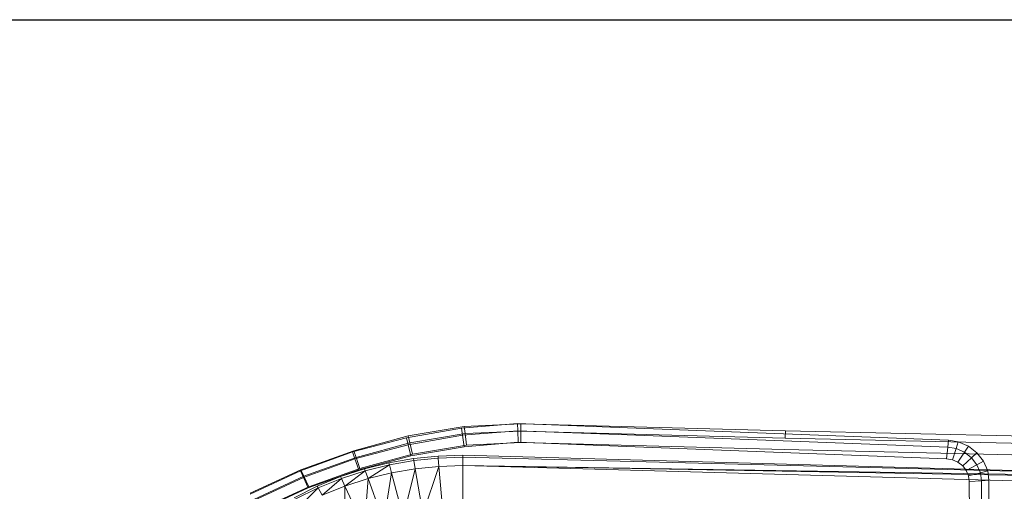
# Model space of a CAD drawing. Header units: metres. Extents: x 397.7 to 427.5, y 12.7 to 28.4.
# Tile 75 of 126: x 406.641 to 407.225, y 27.37 to 27.649. Entities that reach past the tile are written whole.
import ezdxf

# ---------------------------------------------------------------- set-up
doc = ezdxf.new("R2010")
doc.units = ezdxf.units.M
for name, color, linetype, lineweight in [('A-DETL-____-MBND', 7, 'Continuous', 18), ('A-WALL-____-MCUT', 7, 'Continuous', 25), ('A-WALL-____-OTLN', 7, 'Continuous', 25)]:
    doc.layers.add(name, color=color, linetype=linetype, lineweight=lineweight)

# ---------------------------------------------------------------- blocks, each defined once
blk = doc.blocks.new('Family - Inodor P4-151432-08_TEL_P5')
at = {"layer": 'A-DETL-____-MBND', "color": 253, "true_color": 0xaaaaaa}
for p, q in [((0.2158, 0.38396), (0.24905, 0.38674)), ((0.2158, 0.38396), (0.24905, 0.38674)), ((0.25093, 0.38648), (0.21744, 0.38501)), ((0.25093, 0.38648), (0.21744, 0.38501)), ((0.24905, 0.38674), (0.24916, 0.38251)), ((0.24916, 0.38251), (0.24905, 0.38674)), ((0.24905, 0.38674), (0.31422, 0.38426)), ((0.24905, 0.38674), (0.31422, 0.38426)), ((0.40793, 0.38234), (0.25093, 0.38648)), ((0.25093, 0.38648), (0.25097, 0.38225)), ((0.40793, 0.38234), (0.25093, 0.38648)), ((0.25097, 0.38225), (0.25093, 0.38648)), ((0.18317, 0.37834), (0.2158, 0.38396)), ((0.18317, 0.37834), (0.2158, 0.38396)), ((0.21744, 0.38501), (0.18411, 0.3794)), ((0.21744, 0.38501), (0.18411, 0.3794)), ((0.18417, 0.37421), (0.2164, 0.37977)), ((0.18417, 0.37421), (0.2164, 0.37977)), ((0.21793, 0.3808), (0.18512, 0.37527)), ((0.21793, 0.3808), (0.18512, 0.37527)), ((0.2158, 0.38396), (0.2164, 0.37977)), ((0.2164, 0.37977), (0.2158, 0.38396)), ((0.2164, 0.37977), (0.24916, 0.38251)), ((0.2164, 0.37977), (0.24916, 0.38251)), ((0.2164, 0.37977), (0.21736, 0.37298)), ((0.21736, 0.37298), (0.2164, 0.37977)), ((0.21744, 0.38501), (0.21793, 0.3808)), ((0.21793, 0.3808), (0.21744, 0.38501)), ((0.25097, 0.38225), (0.21793, 0.3808)), ((0.25097, 0.38225), (0.21793, 0.3808)), ((0.21793, 0.3808), (0.21873, 0.37399)), ((0.21873, 0.37399), (0.21793, 0.3808)), ((0.24916, 0.38251), (0.24933, 0.37566)), ((0.24933, 0.37566), (0.24916, 0.38251)), ((0.24916, 0.38251), (0.31404, 0.38004)), ((0.24916, 0.38251), (0.31404, 0.38004)), ((0.40776, 0.37812), (0.25097, 0.38225)), ((0.25097, 0.38225), (0.25103, 0.37541)), ((0.40776, 0.37812), (0.25097, 0.38225)), ((0.25103, 0.37541), (0.25097, 0.38225)), ((0.31404, 0.38004), (0.50425, 0.37265)), ((0.31404, 0.38004), (0.50425, 0.37265)), ((0.31422, 0.38426), (0.50472, 0.37687)), ((0.31422, 0.38426), (0.50472, 0.37687)), ((0.40793, 0.38234), (0.40776, 0.37812)), ((0.40776, 0.37812), (0.40793, 0.38234)), ((0.72747, 0.37522), (0.40793, 0.38234)), ((0.72747, 0.37522), (0.40793, 0.38234)), ((0.15122, 0.3699), (0.18317, 0.37834)), ((0.15122, 0.3699), (0.18317, 0.37834)), ((0.18411, 0.3794), (0.15186, 0.3706)), ((0.18411, 0.3794), (0.15186, 0.3706)), ((0.15261, 0.36588), (0.18417, 0.37421)), ((0.15261, 0.36588), (0.18417, 0.37421)), ((0.18512, 0.37527), (0.15326, 0.36659)), ((0.18512, 0.37527), (0.15326, 0.36659)), ((0.18317, 0.37834), (0.18417, 0.37421)), ((0.18417, 0.37421), (0.18317, 0.37834)), ((0.18411, 0.3794), (0.18512, 0.37527)), ((0.18512, 0.37527), (0.18411, 0.3794)), ((0.18417, 0.37421), (0.18578, 0.36754)), ((0.18578, 0.36754), (0.18417, 0.37421)), ((0.18512, 0.37527), (0.18674, 0.3686)), ((0.18674, 0.3686), (0.18512, 0.37527)), ((0.21873, 0.37399), (0.18674, 0.3686)), ((0.21873, 0.37399), (0.18674, 0.3686)), ((0.24933, 0.37566), (0.21736, 0.37298)), ((0.24933, 0.37566), (0.21736, 0.37298)), ((0.24933, 0.37566), (0.21736, 0.37298)), ((0.21736, 0.37298), (0.24933, 0.37566)), ((0.25103, 0.37541), (0.21873, 0.37399)), ((0.25103, 0.37541), (0.21873, 0.37399)), ((0.31375, 0.3732), (0.24933, 0.37566)), ((0.31375, 0.3732), (0.24933, 0.37566)), ((0.31375, 0.3732), (0.24933, 0.37566)), ((0.24933, 0.37566), (0.31375, 0.3732)), ((0.40749, 0.37128), (0.25103, 0.37541)), ((0.40749, 0.37128), (0.25103, 0.37541)), ((0.72725, 0.371), (0.40776, 0.37812)), ((0.72725, 0.371), (0.40776, 0.37812)), ((0.50472, 0.37687), (0.50425, 0.37265)), ((0.50425, 0.37265), (0.50472, 0.37687)), ((0.50472, 0.37687), (0.51046, 0.37594)), ((0.50472, 0.37687), (0.51046, 0.37594)), ((0.51046, 0.37594), (0.50915, 0.37186)), ((0.50915, 0.37186), (0.51046, 0.37594)), ((0.51046, 0.37594), (0.51645, 0.37337)), ((0.51046, 0.37594), (0.51645, 0.37337)), ((0.12022, 0.35872), (0.15122, 0.3699)), ((0.12022, 0.35872), (0.15122, 0.3699)), ((0.15186, 0.3706), (0.12055, 0.35938)), ((0.15186, 0.3706), (0.12055, 0.35938)), ((0.15122, 0.3699), (0.15261, 0.36588)), ((0.15261, 0.36588), (0.15122, 0.3699)), ((0.15186, 0.3706), (0.15326, 0.36659)), ((0.15326, 0.36659), (0.15186, 0.3706)), ((0.18674, 0.3686), (0.15553, 0.36009)), ((0.18674, 0.3686), (0.15553, 0.36009)), ((0.21736, 0.37298), (0.18578, 0.36754)), ((0.21736, 0.37298), (0.18578, 0.36754)), ((0.21736, 0.37298), (0.18578, 0.36754)), ((0.18578, 0.36754), (0.21736, 0.37298)), ((0.20186, 0.36747), (0.21652, 0.36797)), ((0.21652, 0.36797), (0.21652, 0.36678)), ((0.21652, 0.36797), (0.7262, 0.35389)), ((0.5035, 0.36584), (0.31375, 0.3732)), ((0.5035, 0.36584), (0.31375, 0.3732)), ((0.5035, 0.36584), (0.31375, 0.3732)), ((0.31375, 0.3732), (0.5035, 0.36584)), ((0.72691, 0.36417), (0.40749, 0.37128)), ((0.72691, 0.36417), (0.40749, 0.37128)), ((0.50425, 0.37265), (0.5035, 0.36584)), ((0.5035, 0.36584), (0.50425, 0.37265)), ((0.50425, 0.37265), (0.50915, 0.37186)), ((0.50425, 0.37265), (0.50915, 0.37186)), ((0.50915, 0.37186), (0.50704, 0.36527)), ((0.50704, 0.36527), (0.50915, 0.37186)), ((0.50915, 0.37186), (0.5141, 0.36974)), ((0.50915, 0.37186), (0.5141, 0.36974)), ((0.5141, 0.36974), (0.51031, 0.36387)), ((0.51031, 0.36387), (0.5141, 0.36974)), ((0.51645, 0.37337), (0.5141, 0.36974)), ((0.5141, 0.36974), (0.51645, 0.37337)), ((0.5141, 0.36974), (0.51833, 0.36651)), ((0.5141, 0.36974), (0.51833, 0.36651)), ((0.51645, 0.37337), (0.52157, 0.36946)), ((0.51645, 0.37337), (0.52157, 0.36946)), ((0.52157, 0.36946), (0.51833, 0.36651)), ((0.51833, 0.36651), (0.52157, 0.36946)), ((0.52157, 0.36946), (0.52548, 0.36444)), ((0.52157, 0.36946), (0.52548, 0.36444)), ((0.12198, 0.35484), (0.15261, 0.36588)), ((0.12198, 0.35484), (0.15261, 0.36588)), ((0.15326, 0.36659), (0.12232, 0.3555)), ((0.15326, 0.36659), (0.12232, 0.3555)), ((0.15261, 0.36588), (0.15485, 0.35938)), ((0.15485, 0.35938), (0.15261, 0.36588)), ((0.15326, 0.36659), (0.15553, 0.36009)), ((0.15553, 0.36009), (0.15326, 0.36659)), ((0.18578, 0.36754), (0.15485, 0.35938)), ((0.18578, 0.36754), (0.15485, 0.35938)), ((0.18578, 0.36754), (0.15485, 0.35938)), ((0.15485, 0.35938), (0.18578, 0.36754)), ((0.1583, 0.35988), (0.1727, 0.36344)), ((0.17301, 0.36229), (0.1587, 0.35877)), ((0.17301, 0.36229), (0.16039, 0.35412)), ((0.1727, 0.36344), (0.18724, 0.36596)), ((0.17301, 0.36229), (0.1727, 0.36344)), ((0.18745, 0.36479), (0.17301, 0.36229)), ((0.17429, 0.35751), (0.17301, 0.36229)), ((0.18724, 0.36596), (0.20186, 0.36747)), ((0.18745, 0.36479), (0.18724, 0.36596)), ((0.20196, 0.36629), (0.18745, 0.36479)), ((0.1883, 0.35992), (0.18745, 0.36479)), ((0.20196, 0.36629), (0.20186, 0.36747)), ((0.21652, 0.36678), (0.20196, 0.36629)), ((0.20239, 0.36136), (0.20196, 0.36629)), ((0.7262, 0.35389), (0.21652, 0.36678)), ((0.21652, 0.36678), (0.21652, 0.36184)), ((0.50704, 0.36527), (0.5035, 0.36584)), ((0.50704, 0.36527), (0.5035, 0.36584)), ((0.50704, 0.36527), (0.5035, 0.36584)), ((0.5035, 0.36584), (0.50704, 0.36527)), ((0.51031, 0.36387), (0.50704, 0.36527)), ((0.51031, 0.36387), (0.50704, 0.36527)), ((0.51031, 0.36387), (0.50704, 0.36527)), ((0.50704, 0.36527), (0.51031, 0.36387)), ((0.5131, 0.36173), (0.51031, 0.36387)), ((0.5131, 0.36173), (0.51031, 0.36387)), ((0.5131, 0.36173), (0.51031, 0.36387)), ((0.51031, 0.36387), (0.5131, 0.36173)), ((0.51833, 0.36651), (0.5131, 0.36173)), ((0.5131, 0.36173), (0.51833, 0.36651)), ((0.52156, 0.36236), (0.51523, 0.35899)), ((0.51523, 0.35899), (0.52156, 0.36236)), ((0.51833, 0.36651), (0.52156, 0.36236)), ((0.51833, 0.36651), (0.52156, 0.36236)), ((0.52548, 0.36444), (0.52156, 0.36236)), ((0.52156, 0.36236), (0.52548, 0.36444)), ((0.52156, 0.36236), (0.52359, 0.35757)), ((0.52156, 0.36236), (0.52359, 0.35757)), ((0.52548, 0.36444), (0.52793, 0.35865)), ((0.52548, 0.36444), (0.52793, 0.35865)), ((0.12055, 0.35938), (0.09041, 0.34544)), ((0.12055, 0.35938), (0.09041, 0.34544)), ((0.09042, 0.34489), (0.12022, 0.35872)), ((0.09042, 0.34489), (0.12022, 0.35872)), ((0.12022, 0.35872), (0.12198, 0.35484)), ((0.12198, 0.35484), (0.12022, 0.35872)), ((0.12055, 0.35938), (0.12232, 0.3555)), ((0.12232, 0.3555), (0.12055, 0.35938)), ((0.15485, 0.35938), (0.12484, 0.34856)), ((0.15485, 0.35938), (0.12484, 0.34856)), ((0.15485, 0.35938), (0.12484, 0.34856)), ((0.12484, 0.34856), (0.15485, 0.35938)), ((0.15553, 0.36009), (0.12517, 0.34921)), ((0.15553, 0.36009), (0.12517, 0.34921)), ((0.14407, 0.35527), (0.1583, 0.35988)), ((0.1587, 0.35877), (0.14458, 0.3542)), ((0.1587, 0.35877), (0.14667, 0.34971)), ((0.1587, 0.35877), (0.1583, 0.35988)), ((0.16039, 0.35412), (0.1587, 0.35877)), ((0.17429, 0.35751), (0.16039, 0.35412)), ((0.17429, 0.35751), (0.16961, 0.32879)), ((0.1883, 0.35992), (0.17429, 0.35751)), ((0.18126, 0.3315), (0.17429, 0.35751)), ((0.1883, 0.35992), (0.18126, 0.3315)), ((0.20239, 0.36136), (0.1883, 0.35992)), ((0.19298, 0.33342), (0.1883, 0.35992)), ((0.20239, 0.36136), (0.19298, 0.33342)), ((0.21652, 0.36184), (0.20239, 0.36136)), ((0.20474, 0.33457), (0.20239, 0.36136)), ((0.7262, 0.35389), (0.21652, 0.36184)), ((0.7262, 0.35271), (0.21652, 0.36184)), ((0.7262, 0.34776), (0.21652, 0.36184)), ((0.21652, 0.33495), (0.21652, 0.36184)), ((0.51523, 0.35899), (0.5131, 0.36173)), ((0.51523, 0.35899), (0.5131, 0.36173)), ((0.51523, 0.35899), (0.5131, 0.36173)), ((0.5131, 0.36173), (0.51523, 0.35899)), ((0.51657, 0.35583), (0.51523, 0.35899)), ((0.51657, 0.35583), (0.51523, 0.35899)), ((0.51657, 0.35583), (0.51523, 0.35899)), ((0.51523, 0.35899), (0.51657, 0.35583)), ((0.52359, 0.35757), (0.51657, 0.35583)), ((0.51657, 0.35583), (0.52359, 0.35757)), ((0.52793, 0.35865), (0.52359, 0.35757)), ((0.52359, 0.35757), (0.52793, 0.35865)), ((0.52359, 0.35757), (0.52422, 0.35289)), ((0.52359, 0.35757), (0.52422, 0.35289)), ((0.52793, 0.35865), (0.52867, 0.35316)), ((0.52793, 0.35865), (0.52867, 0.35316)), ((0.12232, 0.3555), (0.09254, 0.34172)), ((0.12232, 0.3555), (0.09254, 0.34172)), ((0.09255, 0.34118), (0.12198, 0.35484)), ((0.09255, 0.34118), (0.12198, 0.35484)), ((0.12198, 0.35484), (0.12484, 0.34856)), ((0.12484, 0.34856), (0.12198, 0.35484)), ((0.12232, 0.3555), (0.12517, 0.34921)), ((0.12517, 0.34921), (0.12232, 0.3555)), ((0.1301, 0.3496), (0.14407, 0.35527)), ((0.14458, 0.3542), (0.13069, 0.34858)), ((0.13316, 0.34429), (0.14458, 0.3542)), ((0.14458, 0.3542), (0.14407, 0.35527)), ((0.14667, 0.34971), (0.14458, 0.3542)), ((0.16039, 0.35412), (0.14667, 0.34971)), ((0.16039, 0.35412), (0.15807, 0.32526)), ((0.16961, 0.32879), (0.16039, 0.35412)), ((0.51703, 0.35245), (0.51657, 0.35583)), ((0.51703, 0.35245), (0.51657, 0.35583)), ((0.51703, 0.35245), (0.51657, 0.35583)), ((0.51657, 0.35583), (0.51703, 0.35245)), ((0.52422, 0.35289), (0.51703, 0.35245)), ((0.51703, 0.35245), (0.52422, 0.35289)), ((0.51707, 0.27622), (0.51703, 0.35245)), ((0.51707, 0.27622), (0.51703, 0.35245)), ((0.51707, 0.27622), (0.51703, 0.35245)), ((0.51703, 0.35245), (0.51707, 0.27622)), ((0.52867, 0.35316), (0.52422, 0.35289)), ((0.52422, 0.35289), (0.52867, 0.35316)), ((0.52422, 0.35289), (0.52427, 0.27623)), ((0.52422, 0.35289), (0.52427, 0.27623)), ((0.52867, 0.35316), (0.52871, 0.27623)), ((0.52867, 0.35316), (0.52871, 0.27623)), ((0.12517, 0.34921), (0.09599, 0.33571)), ((0.12517, 0.34921), (0.09599, 0.33571)), ((0.12484, 0.34856), (0.09601, 0.33517)), ((0.12484, 0.34856), (0.09601, 0.33517)), ((0.12484, 0.34856), (0.09601, 0.33517)), ((0.09601, 0.33517), (0.12484, 0.34856)), ((0.11646, 0.34281), (0.1301, 0.3496)), ((0.13069, 0.34858), (0.11714, 0.34184)), ((0.11998, 0.33779), (0.13069, 0.34858)), ((0.13069, 0.34858), (0.1301, 0.3496)), ((0.13316, 0.34429), (0.13069, 0.34858)), ((0.14667, 0.34971), (0.13316, 0.34429)), ((0.15807, 0.32526), (0.14667, 0.34971)), ((0.14667, 0.34971), (0.14668, 0.32087))]:
    blk.add_line(p, q, dxfattribs=at)
blk = doc.blocks.new('Family - Evans P5-151606-08_TEL_P5')
at = {"layer": 'A-WALL-____-MCUT', "color": 253, "true_color": 0xaaaaaa}
blk.add_line((0, 0), (2.89049, 0), dxfattribs=at)
at = {"layer": 'A-WALL-____-OTLN', "color": 253, "true_color": 0xaaaaaa}
blk.add_line((0, 0), (2.89049, 0), dxfattribs=at)
at = {"layer": 'A-WALL-____-OTLN', "color": 253, "lineweight": 18, "true_color": 0xaaaaaa}
blk.add_line((0, 0), (2.89049, 0), dxfattribs=at)
blk = doc.blocks.new('LONDR55-XX_ZZ-ARQ-CAA-M3D-Londres55_ifc-1-08_TEL_P5')
at = {"layer": 'A-DETL-____-MBND', "color": 253, "lineweight": 18, "true_color": 0xaaaaaa}
blk.add_blockref('Family - Inodor P4-151432-08_TEL_P5', (406.68727, 27.02347), dxfattribs=at)
at = {"layer": 'A-WALL-____-OTLN', "color": 253, "lineweight": 18, "true_color": 0xaaaaaa}
blk.add_blockref('Family - Evans P5-151606-08_TEL_P5', (405.99698, 27.64946), dxfattribs=at)

msp = doc.modelspace()

# ---------------------------------------------------------------- block references
at = {"lineweight": 5}
msp.add_blockref('LONDR55-XX_ZZ-ARQ-CAA-M3D-Londres55_ifc-1-08_TEL_P5', (0, 0), dxfattribs=at)

doc.saveas('drawing.dxf')
